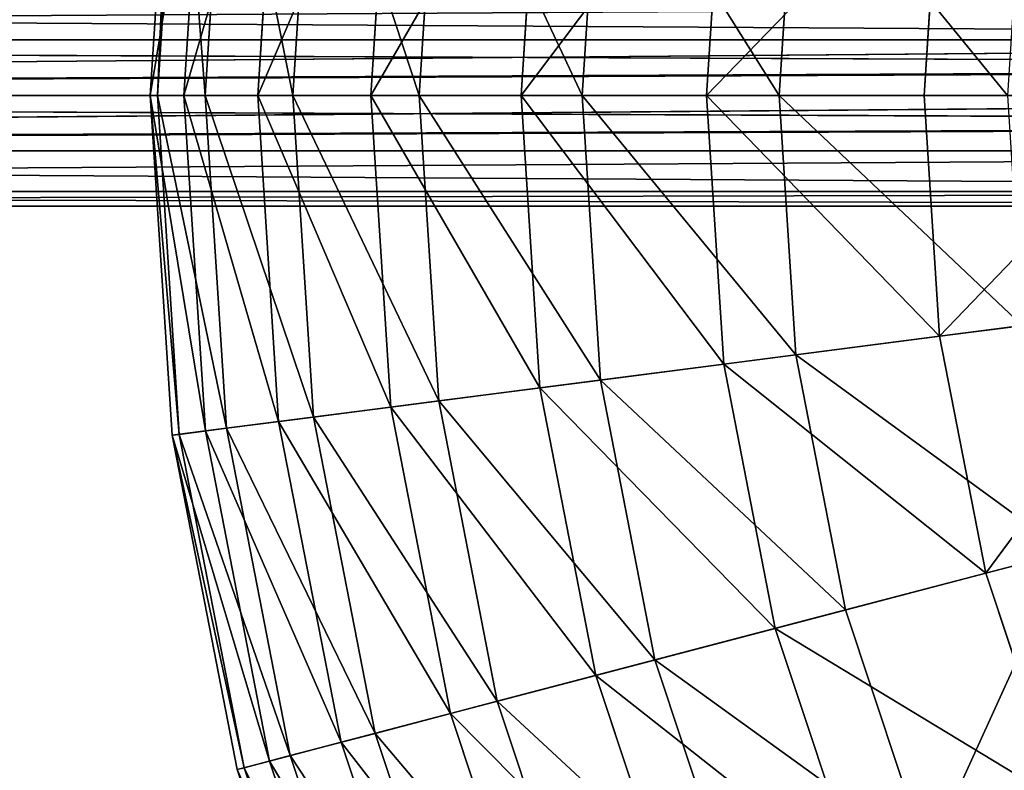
# Model space of a CAD drawing. Extents: x 1 to 133, y -12 to 0.
# Tile 160 of 256: x 44.24 to 46.46, y -7.48 to -5.79. Entities that reach past the tile are written whole.
import ezdxf

# ---------------------------------------------------------------- set-up
doc = ezdxf.new("R2010")
doc.units = 0
doc.header["$LTSCALE"] = 2.54
doc.layers.get('0').update_dxf_attribs({"color": 13, "linetype": 'CONTINUOUS'})

# ---------------------------------------------------------------- blocks, each defined once
blk = doc.blocks.new('SLING_IV_-_Z_O_ENIE16_06_B')
at = {"color": 0}
for p, q in [((44.5822, -5.1942, 6.8495), (44.533, -5.9608, 6.8495)), ((44.5822, -5.1942, 6.8495), (44.533, -5.9608, 6.8495)), ((44.5982, -5.1962, 6.1066), (44.5491, -5.9608, 6.1066)), ((44.5982, -5.1962, 6.1066), (44.5491, -5.9608, 6.1066)), ((44.6574, -5.2039, 7.5887), (44.6088, -5.9608, 7.5887)), ((44.6574, -5.2039, 7.5887), (44.6088, -5.9608, 7.5887)), ((44.7051, -5.21, 5.3713), (44.6569, -5.9608, 5.3713)), ((44.7051, -5.21, 5.3713), (44.6569, -5.9608, 5.3713)), ((44.8227, -5.2252, 8.3129), (44.7755, -5.9608, 8.3129)), ((44.8227, -5.2252, 8.3129), (44.7755, -5.9608, 8.3129)), ((44.9014, -5.2353, 4.6551), (44.8548, -5.9608, 4.6551)), ((44.9014, -5.2353, 4.6551), (44.8548, -5.9608, 4.6551)), ((45.0755, -5.2578, 9.0109), (45.0304, -5.9608, 9.0109)), ((45.0755, -5.2578, 9.0109), (45.0304, -5.9608, 9.0109)), ((45.184, -5.2718, 3.9687), (45.1397, -5.9608, 3.9687)), ((45.184, -5.2718, 3.9687), (45.1397, -5.9608, 3.9687)), ((45.4119, -5.3012, 9.672), (45.3696, -5.9608, 9.672)), ((45.4119, -5.3012, 9.672), (45.3696, -5.9608, 9.672)), ((45.5485, -5.3188, 3.3229), (45.5073, -5.9608, 3.3229)), ((45.5485, -5.3188, 3.3229), (45.5073, -5.9608, 3.3229)), ((45.8268, -5.3546, 10.2862), (45.7879, -5.9608, 10.2862)), ((45.8268, -5.3546, 10.2862), (45.7879, -5.9608, 10.2862)), ((45.9894, -5.3756, 2.7275), (45.9518, -5.9608, 2.7275)), ((45.9894, -5.3756, 2.7275), (45.9518, -5.9608, 2.7275)), ((46.3138, -5.4174, 10.8439), (46.2789, -5.9608, 10.8439)), ((46.3138, -5.4174, 10.8439), (46.2789, -5.9608, 10.8439)), ((35.1972, -5.9608, 130.1823), (50.0634, -5.8358, 14.6918)), ((35.1972, -5.9608, 130.1823), (50.0634, -5.8358, 14.6918)), ((50.0634, -5.8358, 14.6918), (35.2304, -5.8358, 130.1865)), ((50.0634, -5.8358, 14.6918), (35.2304, -5.8358, 130.1865)), ((50.4964, -5.8358, 14.7195), (35.6599, -5.8358, 130.2417)), ((50.5214, -5.8961, 14.7211), (35.6599, -5.8358, 130.2417)), ((50.5214, -5.8961, 14.7211), (35.6599, -5.8358, 130.2417)), ((50.4964, -5.8358, 14.7195), (35.6599, -5.8358, 130.2417)), ((50.0385, -5.8961, 14.6902), (35.1972, -5.9608, 130.1823)), ((50.0385, -5.8961, 14.6902), (35.1972, -5.9608, 130.1823)), ((50.5214, -5.8961, 14.7211), (35.6931, -5.9608, 130.246)), ((50.5214, -5.8961, 14.7211), (35.6931, -5.9608, 130.246)), ((50.0299, -5.9608, 14.6896), (35.1972, -5.9608, 130.1823)), ((50.0299, -5.9608, 14.6896), (35.1972, -5.9608, 130.1823)), ((50.0299, -5.9608, 14.6896), (35.2304, -6.0858, 130.1865)), ((50.0299, -5.9608, 14.6896), (35.2304, -6.0858, 130.1865)), ((50.5214, -6.0255, 14.7211), (35.6931, -5.9608, 130.246)), ((50.5316, -5.9608, 14.7234), (35.6931, -5.9608, 130.246)), ((50.5214, -6.0255, 14.7211), (35.6931, -5.9608, 130.246)), ((50.5316, -5.9608, 14.7234), (35.6931, -5.9608, 130.246)), ((44.533, -5.9608, 6.8495), (44.6088, -5.9608, 7.5887)), ((44.533, -5.9608, 6.8495), (44.6088, -5.9608, 7.5887)), ((44.533, -5.9608, 6.8495), (44.5822, -6.7275, 6.8495)), ((44.5491, -5.9608, 6.1066), (44.533, -5.9608, 6.8495)), ((44.533, -5.9608, 6.8495), (44.5822, -6.7275, 6.8495)), ((44.5491, -5.9608, 6.1066), (44.533, -5.9608, 6.8495)), ((44.5491, -5.9608, 6.1066), (44.5982, -6.7254, 6.1066)), ((44.5491, -5.9608, 6.1066), (44.5982, -6.7254, 6.1066)), ((44.6569, -5.9608, 5.3713), (44.5491, -5.9608, 6.1066)), ((44.6569, -5.9608, 5.3713), (44.5491, -5.9608, 6.1066)), ((44.6088, -5.9608, 7.5887), (44.7755, -5.9608, 8.3129)), ((44.6088, -5.9608, 7.5887), (44.6574, -6.7178, 7.5887)), ((44.6088, -5.9608, 7.5887), (44.7755, -5.9608, 8.3129)), ((44.6088, -5.9608, 7.5887), (44.6574, -6.7178, 7.5887)), ((44.8548, -5.9608, 4.6551), (44.6569, -5.9608, 5.3713)), ((44.6569, -5.9608, 5.3713), (44.7051, -6.7116, 5.3713)), ((44.6569, -5.9608, 5.3713), (44.7051, -6.7116, 5.3713)), ((44.8548, -5.9608, 4.6551), (44.6569, -5.9608, 5.3713)), ((44.7755, -5.9608, 8.3129), (44.8227, -6.6964, 8.3129)), ((44.7755, -5.9608, 8.3129), (45.0304, -5.9608, 9.0109)), ((44.7755, -5.9608, 8.3129), (44.8227, -6.6964, 8.3129)), ((44.7755, -5.9608, 8.3129), (45.0304, -5.9608, 9.0109)), ((45.1397, -5.9608, 3.9687), (44.8548, -5.9608, 4.6551)), ((44.8548, -5.9608, 4.6551), (44.9014, -6.6863, 4.6551)), ((45.1397, -5.9608, 3.9687), (44.8548, -5.9608, 4.6551)), ((44.8548, -5.9608, 4.6551), (44.9014, -6.6863, 4.6551)), ((45.0304, -5.9608, 9.0109), (45.3696, -5.9608, 9.672)), ((45.0304, -5.9608, 9.0109), (45.0755, -6.6639, 9.0109)), ((45.0304, -5.9608, 9.0109), (45.3696, -5.9608, 9.672)), ((45.0304, -5.9608, 9.0109), (45.0755, -6.6639, 9.0109)), ((45.1397, -5.9608, 3.9687), (45.184, -6.6499, 3.9687)), ((45.5073, -5.9608, 3.3229), (45.1397, -5.9608, 3.9687)), ((45.5073, -5.9608, 3.3229), (45.1397, -5.9608, 3.9687)), ((45.1397, -5.9608, 3.9687), (45.184, -6.6499, 3.9687)), ((45.3696, -5.9608, 9.672), (45.4119, -6.6205, 9.672)), ((45.3696, -5.9608, 9.672), (45.7879, -5.9608, 10.2862)), ((45.3696, -5.9608, 9.672), (45.4119, -6.6205, 9.672)), ((45.3696, -5.9608, 9.672), (45.7879, -5.9608, 10.2862)), ((45.5073, -5.9608, 3.3229), (45.5485, -6.6029, 3.3229)), ((45.9518, -5.9608, 2.7275), (45.5073, -5.9608, 3.3229)), ((45.5073, -5.9608, 3.3229), (45.5485, -6.6029, 3.3229)), ((45.9518, -5.9608, 2.7275), (45.5073, -5.9608, 3.3229)), ((45.7879, -5.9608, 10.2862), (45.8268, -6.567, 10.2862)), ((45.7879, -5.9608, 10.2862), (46.2789, -5.9608, 10.8439)), ((45.7879, -5.9608, 10.2862), (45.8268, -6.567, 10.2862)), ((45.7879, -5.9608, 10.2862), (46.2789, -5.9608, 10.8439)), ((45.9518, -5.9608, 2.7275), (45.9894, -6.546, 2.7275)), ((46.4666, -5.9608, 2.1915), (45.9518, -5.9608, 2.7275)), ((45.9518, -5.9608, 2.7275), (45.9894, -6.546, 2.7275)), ((46.4666, -5.9608, 2.1915), (45.9518, -5.9608, 2.7275)), ((46.2789, -5.9608, 10.8439), (46.3138, -6.5042, 10.8439)), ((46.2789, -5.9608, 10.8439), (46.8352, -5.9608, 11.3367)), ((46.2789, -5.9608, 10.8439), (46.3138, -6.5042, 10.8439)), ((46.2789, -5.9608, 10.8439), (46.8352, -5.9608, 11.3367)), ((50.0385, -6.0255, 14.6902), (35.2304, -6.0858, 130.1865)), ((50.0385, -6.0255, 14.6902), (35.2304, -6.0858, 130.1865)), ((35.6599, -6.0858, 130.2417), (50.5214, -6.0255, 14.7211)), ((35.6599, -6.0858, 130.2417), (50.5214, -6.0255, 14.7211)), ((35.2304, -6.0858, 130.1865), (50.0634, -6.0858, 14.6918)), ((35.2304, -6.0858, 130.1865), (50.0634, -6.0858, 14.6918)), ((35.6599, -6.0858, 130.2417), (50.4964, -6.0858, 14.7195)), ((35.6599, -6.0858, 130.2417), (50.4964, -6.0858, 14.7195)), ((35.3212, -6.1773, 130.1982), (50.1549, -6.1773, 14.6976)), ((35.3212, -6.1773, 130.1982), (50.1549, -6.1773, 14.6976)), ((35.5691, -6.1773, 130.23), (50.4049, -6.1773, 14.7136)), ((35.5691, -6.1773, 130.23), (50.4049, -6.1773, 14.7136)), ((35.4451, -6.2108, 130.2141), (50.2799, -6.2108, 14.7056)), ((35.4451, -6.2108, 130.2141), (50.2799, -6.2108, 14.7056)), ((46.3138, -6.5042, 10.8439), (46.8655, -6.4331, 11.3367)), ((46.3138, -6.5042, 10.8439), (46.8655, -6.4331, 11.3367)), ((46.4999, -6.4802, 2.1915), (45.9894, -6.546, 2.7275)), ((46.4999, -6.4802, 2.1915), (45.9894, -6.546, 2.7275)), ((45.8268, -6.567, 10.2862), (46.3138, -6.5042, 10.8439)), ((45.8268, -6.567, 10.2862), (46.3138, -6.5042, 10.8439)), ((46.3138, -6.5042, 10.8439), (46.4179, -7.0386, 10.8439)), ((46.3138, -6.5042, 10.8439), (46.4179, -7.0386, 10.8439)), ((45.9894, -6.546, 2.7275), (45.5485, -6.6029, 3.3229)), ((45.9894, -6.546, 2.7275), (45.5485, -6.6029, 3.3229)), ((45.9894, -6.546, 2.7275), (46.1015, -7.1216, 2.7275)), ((45.9894, -6.546, 2.7275), (46.1015, -7.1216, 2.7275)), ((45.4119, -6.6205, 9.672), (45.8268, -6.567, 10.2862)), ((45.4119, -6.6205, 9.672), (45.8268, -6.567, 10.2862)), ((45.8268, -6.567, 10.2862), (45.9429, -7.1632, 10.2862)), ((45.8268, -6.567, 10.2862), (45.9429, -7.1632, 10.2862)), ((45.5485, -6.6029, 3.3229), (45.184, -6.6499, 3.9687)), ((45.5485, -6.6029, 3.3229), (45.184, -6.6499, 3.9687)), ((45.5485, -6.6029, 3.3229), (45.6715, -7.2344, 3.3229)), ((45.5485, -6.6029, 3.3229), (45.6715, -7.2344, 3.3229)), ((45.0755, -6.6639, 9.0109), (45.4119, -6.6205, 9.672)), ((45.0755, -6.6639, 9.0109), (45.4119, -6.6205, 9.672)), ((45.4119, -6.6205, 9.672), (45.5383, -7.2693, 9.672)), ((45.4119, -6.6205, 9.672), (45.5383, -7.2693, 9.672)), ((45.184, -6.6499, 3.9687), (44.9014, -6.6863, 4.6551)), ((45.184, -6.6499, 3.9687), (44.9014, -6.6863, 4.6551)), ((45.184, -6.6499, 3.9687), (45.3159, -7.3276, 3.9687)), ((45.184, -6.6499, 3.9687), (45.3159, -7.3276, 3.9687)), ((44.8227, -6.6964, 8.3129), (45.0755, -6.6639, 9.0109)), ((44.8227, -6.6964, 8.3129), (45.0755, -6.6639, 9.0109)), ((45.0755, -6.6639, 9.0109), (45.2102, -7.3554, 9.0109)), ((45.0755, -6.6639, 9.0109), (45.2102, -7.3554, 9.0109)), ((44.6574, -6.7178, 7.5887), (44.8227, -6.6964, 8.3129)), ((44.6574, -6.7178, 7.5887), (44.8227, -6.6964, 8.3129)), ((44.9014, -6.6863, 4.6551), (44.7051, -6.7116, 5.3713)), ((44.9014, -6.6863, 4.6551), (44.7051, -6.7116, 5.3713)), ((44.8227, -6.6964, 8.3129), (44.9636, -7.42, 8.3129)), ((44.8227, -6.6964, 8.3129), (44.9636, -7.42, 8.3129)), ((44.9014, -6.6863, 4.6551), (45.0404, -7.3999, 4.6551)), ((44.9014, -6.6863, 4.6551), (45.0404, -7.3999, 4.6551)), ((44.5822, -6.7275, 6.8495), (44.6574, -6.7178, 7.5887)), ((44.5822, -6.7275, 6.8495), (44.6574, -6.7178, 7.5887)), ((44.5982, -6.7254, 6.1066), (44.5822, -6.7275, 6.8495)), ((44.5982, -6.7254, 6.1066), (44.5822, -6.7275, 6.8495)), ((44.5822, -6.7275, 6.8495), (44.7291, -7.4815, 6.8495)), ((44.5822, -6.7275, 6.8495), (44.7291, -7.4815, 6.8495)), ((44.7051, -6.7116, 5.3713), (44.5982, -6.7254, 6.1066)), ((44.7051, -6.7116, 5.3713), (44.5982, -6.7254, 6.1066)), ((44.5982, -6.7254, 6.1066), (44.7447, -7.4774, 6.1066)), ((44.5982, -6.7254, 6.1066), (44.7447, -7.4774, 6.1066)), ((44.6574, -6.7178, 7.5887), (44.8024, -7.4623, 7.5887)), ((44.6574, -6.7178, 7.5887), (44.8024, -7.4623, 7.5887)), ((44.7051, -6.7116, 5.3713), (44.8489, -7.4501, 5.3713)), ((44.7051, -6.7116, 5.3713), (44.8489, -7.4501, 5.3713)), ((46.4179, -7.0386, 10.8439), (46.9559, -6.8976, 11.3367)), ((46.4179, -7.0386, 10.8439), (46.9559, -6.8976, 11.3367)), ((46.5994, -6.991, 2.1915), (46.1015, -7.1216, 2.7275)), ((46.5994, -6.991, 2.1915), (46.1015, -7.1216, 2.7275)), ((45.9429, -7.1632, 10.2862), (46.4179, -7.0386, 10.8439)), ((45.9429, -7.1632, 10.2862), (46.4179, -7.0386, 10.8439)), ((46.4179, -7.0386, 10.8439), (46.5895, -7.5554, 10.8439)), ((46.4179, -7.0386, 10.8439), (46.5895, -7.5554, 10.8439)), ((46.1015, -7.1216, 2.7275), (45.6715, -7.2344, 3.3229)), ((46.1015, -7.1216, 2.7275), (45.6715, -7.2344, 3.3229)), ((46.1015, -7.1216, 2.7275), (46.2863, -7.6781, 2.7275)), ((46.1015, -7.1216, 2.7275), (46.2863, -7.6781, 2.7275)), ((45.5383, -7.2693, 9.672), (45.9429, -7.1632, 10.2862)), ((45.5383, -7.2693, 9.672), (45.9429, -7.1632, 10.2862)), ((45.9429, -7.1632, 10.2862), (46.1343, -7.7397, 10.2862)), ((45.9429, -7.1632, 10.2862), (46.1343, -7.7397, 10.2862)), ((45.6715, -7.2344, 3.3229), (45.3159, -7.3276, 3.9687)), ((45.6715, -7.2344, 3.3229), (45.3159, -7.3276, 3.9687)), ((45.6715, -7.2344, 3.3229), (45.8742, -7.845, 3.3229)), ((45.6715, -7.2344, 3.3229), (45.8742, -7.845, 3.3229)), ((45.2102, -7.3554, 9.0109), (45.5383, -7.2693, 9.672)), ((45.2102, -7.3554, 9.0109), (45.5383, -7.2693, 9.672)), ((45.5383, -7.2693, 9.672), (45.7466, -7.8967, 9.672)), ((45.5383, -7.2693, 9.672), (45.7466, -7.8967, 9.672)), ((45.3159, -7.3276, 3.9687), (45.0404, -7.3999, 4.6551)), ((45.3159, -7.3276, 3.9687), (45.0404, -7.3999, 4.6551)), ((45.3159, -7.3276, 3.9687), (45.5335, -7.9829, 3.9687)), ((45.3159, -7.3276, 3.9687), (45.5335, -7.9829, 3.9687)), ((44.9636, -7.42, 8.3129), (45.2102, -7.3554, 9.0109)), ((44.9636, -7.42, 8.3129), (45.2102, -7.3554, 9.0109)), ((45.2102, -7.3554, 9.0109), (45.4322, -8.0239, 9.0109)), ((45.2102, -7.3554, 9.0109), (45.4322, -8.0239, 9.0109)), ((45.0404, -7.3999, 4.6551), (44.8489, -7.4501, 5.3713)), ((45.0404, -7.3999, 4.6551), (44.8489, -7.4501, 5.3713)), ((45.0404, -7.3999, 4.6551), (45.2694, -8.0898, 4.6551)), ((45.0404, -7.3999, 4.6551), (45.2694, -8.0898, 4.6551)), ((44.8024, -7.4623, 7.5887), (44.9636, -7.42, 8.3129)), ((44.8024, -7.4623, 7.5887), (44.9636, -7.42, 8.3129)), ((44.9636, -7.42, 8.3129), (45.1959, -8.1196, 8.3129)), ((44.9636, -7.42, 8.3129), (45.1959, -8.1196, 8.3129)), ((44.7291, -7.4815, 6.8495), (44.8024, -7.4623, 7.5887)), ((44.7291, -7.4815, 6.8495), (44.8024, -7.4623, 7.5887)), ((44.8489, -7.4501, 5.3713), (44.7447, -7.4774, 6.1066)), ((44.8489, -7.4501, 5.3713), (44.7447, -7.4774, 6.1066)), ((44.8024, -7.4623, 7.5887), (45.0414, -8.1821, 7.5887)), ((44.8024, -7.4623, 7.5887), (45.0414, -8.1821, 7.5887)), ((44.8489, -7.4501, 5.3713), (45.086, -8.1641, 5.3713)), ((44.8489, -7.4501, 5.3713), (45.086, -8.1641, 5.3713)), ((44.7447, -7.4774, 6.1066), (44.7291, -7.4815, 6.8495)), ((44.7447, -7.4774, 6.1066), (44.7291, -7.4815, 6.8495)), ((44.7291, -7.4815, 6.8495), (44.9711, -8.2106, 6.8495)), ((44.7291, -7.4815, 6.8495), (44.9711, -8.2106, 6.8495)), ((44.7447, -7.4774, 6.1066), (44.9861, -8.2045, 6.1066)), ((44.7447, -7.4774, 6.1066), (44.9861, -8.2045, 6.1066))]:
    blk.add_line(p, q, dxfattribs=at)
at = {"color": 7}
mesh = blk.add_polyface(dxfattribs=at)
corners = [(44.6574, -5.2039, 7.5887), (44.533, -5.9608, 6.8495), (44.6088, -5.9608, 7.5887), (44.5822, -5.1942, 6.8495)]
mesh.append_faces([[corners[k] for k in face] for face in [(0, 1, 2), (1, 0, 3)]], dxfattribs={"vtx0": -1, "color": 7})
mesh = blk.add_polyface(dxfattribs=at)
corners = [(44.5822, -5.1942, 6.8495), (44.5491, -5.9608, 6.1066), (44.533, -5.9608, 6.8495), (44.5982, -5.1962, 6.1066)]
mesh.append_faces([[corners[k] for k in face] for face in [(0, 1, 2), (1, 0, 3)]], dxfattribs={"vtx0": -1, "color": 7})
mesh = blk.add_polyface(dxfattribs=at)
corners = [(44.5982, -5.1962, 6.1066), (44.6569, -5.9608, 5.3713), (44.5491, -5.9608, 6.1066), (44.7051, -5.21, 5.3713)]
mesh.append_faces([[corners[k] for k in face] for face in [(0, 1, 2), (1, 0, 3)]], dxfattribs={"vtx0": -1, "color": 7})
mesh = blk.add_polyface(dxfattribs=at)
corners = [(44.8227, -5.2252, 8.3129), (44.6088, -5.9608, 7.5887), (44.7755, -5.9608, 8.3129), (44.6574, -5.2039, 7.5887)]
mesh.append_faces([[corners[k] for k in face] for face in [(0, 1, 2), (1, 0, 3)]], dxfattribs={"vtx0": -1, "color": 7})
mesh = blk.add_polyface(dxfattribs=at)
corners = [(44.7051, -5.21, 5.3713), (44.8548, -5.9608, 4.6551), (44.6569, -5.9608, 5.3713), (44.9014, -5.2353, 4.6551)]
mesh.append_faces([[corners[k] for k in face] for face in [(0, 1, 2), (1, 0, 3)]], dxfattribs={"vtx0": -1, "color": 7})
mesh = blk.add_polyface(dxfattribs=at)
corners = [(45.0755, -5.2578, 9.0109), (44.7755, -5.9608, 8.3129), (45.0304, -5.9608, 9.0109), (44.8227, -5.2252, 8.3129)]
mesh.append_faces([[corners[k] for k in face] for face in [(0, 1, 2), (1, 0, 3)]], dxfattribs={"vtx0": -1, "color": 7})
mesh = blk.add_polyface(dxfattribs=at)
corners = [(44.9014, -5.2353, 4.6551), (45.1397, -5.9608, 3.9687), (44.8548, -5.9608, 4.6551), (45.184, -5.2718, 3.9687)]
mesh.append_faces([[corners[k] for k in face] for face in [(0, 1, 2), (1, 0, 3)]], dxfattribs={"vtx0": -1, "color": 7})
mesh = blk.add_polyface(dxfattribs=at)
corners = [(45.4119, -5.3012, 9.672), (45.0304, -5.9608, 9.0109), (45.3696, -5.9608, 9.672), (45.0755, -5.2578, 9.0109)]
mesh.append_faces([[corners[k] for k in face] for face in [(0, 1, 2), (1, 0, 3)]], dxfattribs={"vtx0": -1, "color": 7})
mesh = blk.add_polyface(dxfattribs=at)
corners = [(45.184, -5.2718, 3.9687), (45.5073, -5.9608, 3.3229), (45.1397, -5.9608, 3.9687), (45.5485, -5.3188, 3.3229)]
mesh.append_faces([[corners[k] for k in face] for face in [(0, 1, 2), (1, 0, 3)]], dxfattribs={"vtx0": -1, "color": 7})
mesh = blk.add_polyface(dxfattribs=at)
corners = [(45.8268, -5.3546, 10.2862), (45.3696, -5.9608, 9.672), (45.7879, -5.9608, 10.2862), (45.4119, -5.3012, 9.672)]
mesh.append_faces([[corners[k] for k in face] for face in [(0, 1, 2), (1, 0, 3)]], dxfattribs={"vtx0": -1, "color": 7})
mesh = blk.add_polyface(dxfattribs=at)
corners = [(45.5485, -5.3188, 3.3229), (45.9518, -5.9608, 2.7275), (45.5073, -5.9608, 3.3229), (45.9894, -5.3756, 2.7275)]
mesh.append_faces([[corners[k] for k in face] for face in [(0, 1, 2), (1, 0, 3)]], dxfattribs={"vtx0": -1, "color": 7})
mesh = blk.add_polyface(dxfattribs=at)
corners = [(46.3138, -5.4174, 10.8439), (45.7879, -5.9608, 10.2862), (46.2789, -5.9608, 10.8439), (45.8268, -5.3546, 10.2862)]
mesh.append_faces([[corners[k] for k in face] for face in [(0, 1, 2), (1, 0, 3)]], dxfattribs={"vtx0": -1, "color": 7})
mesh = blk.add_polyface(dxfattribs=at)
corners = [(45.9894, -5.3756, 2.7275), (46.4666, -5.9608, 2.1915), (45.9518, -5.9608, 2.7275), (46.4999, -5.4414, 2.1915)]
mesh.append_faces([[corners[k] for k in face] for face in [(0, 1, 2), (1, 0, 3)]], dxfattribs={"vtx0": -1, "color": 7})
mesh = blk.add_polyface(dxfattribs=at)
corners = [(46.8352, -5.9608, 11.3367), (46.3138, -5.4174, 10.8439), (46.2789, -5.9608, 10.8439), (46.8655, -5.4886, 11.3367)]
mesh.append_faces([[corners[k] for k in face] for face in [(0, 1, 2), (1, 0, 3)]], dxfattribs={"vtx0": -1, "color": 7})
at = {"color": 0}
mesh = blk.add_polyface(dxfattribs=at)
corners = [(35.2304, -5.8358, 130.1865), (50.1549, -5.7443, 14.6976), (50.0634, -5.8358, 14.6918), (35.3212, -5.7443, 130.1982)]
mesh.append_faces([[corners[k] for k in face] for face in [(0, 1, 2), (1, 0, 3)]], dxfattribs={"vtx0": -1, "color": 0})
mesh = blk.add_polyface(dxfattribs=at)
corners = [(35.5691, -5.7443, 130.23), (50.4964, -5.8358, 14.7195), (50.4049, -5.7443, 14.7136), (35.6599, -5.8358, 130.2417)]
mesh.append_faces([[corners[k] for k in face] for face in [(0, 1, 2), (1, 0, 3)]], dxfattribs={"vtx0": -1, "color": 0})
mesh = blk.add_polyface(dxfattribs=at)
corners = [(50.0634, -5.8358, 14.6918), (50.0385, -5.8961, 14.6902), (35.1972, -5.9608, 130.1823)]
mesh.append_faces([[corners[k] for k in face] for face in [(0, 1, 2)]], dxfattribs={"color": 0})
mesh = blk.add_polyface(dxfattribs=at)
corners = [(50.0634, -5.8358, 14.6918), (35.1972, -5.9608, 130.1823), (35.2304, -5.8358, 130.1865)]
mesh.append_faces([[corners[k] for k in face] for face in [(0, 1, 2)]], dxfattribs={"color": 0})
mesh = blk.add_polyface(dxfattribs=at)
corners = [(35.6599, -5.8358, 130.2417), (35.6931, -5.9608, 130.246), (50.5214, -5.8961, 14.7211)]
mesh.append_faces([[corners[k] for k in face] for face in [(0, 1, 2)]], dxfattribs={"color": 0})
mesh = blk.add_polyface(dxfattribs=at)
corners = [(35.6599, -5.8358, 130.2417), (50.5214, -5.8961, 14.7211), (50.4964, -5.8358, 14.7195)]
mesh.append_faces([[corners[k] for k in face] for face in [(0, 1, 2)]], dxfattribs={"color": 0})
mesh = blk.add_polyface(dxfattribs=at)
corners = [(50.0385, -5.8961, 14.6902), (50.0299, -5.9608, 14.6896), (35.1972, -5.9608, 130.1823)]
mesh.append_faces([[corners[k] for k in face] for face in [(0, 1, 2)]], dxfattribs={"color": 0})
mesh = blk.add_polyface(dxfattribs=at)
corners = [(50.5214, -5.8961, 14.7211), (35.6931, -5.9608, 130.246), (50.5316, -5.9608, 14.7234)]
mesh.append_faces([[corners[k] for k in face] for face in [(0, 1, 2)]], dxfattribs={"color": 0})
mesh = blk.add_polyface(dxfattribs=at)
corners = [(50.0299, -5.9608, 14.6896), (35.2304, -6.0858, 130.1865), (35.1972, -5.9608, 130.1823)]
mesh.append_faces([[corners[k] for k in face] for face in [(0, 1, 2)]], dxfattribs={"color": 0})
mesh = blk.add_polyface(dxfattribs=at)
corners = [(50.0299, -5.9608, 14.6896), (50.0385, -6.0255, 14.6902), (35.2304, -6.0858, 130.1865)]
mesh.append_faces([[corners[k] for k in face] for face in [(0, 1, 2)]], dxfattribs={"color": 0})
mesh = blk.add_polyface(dxfattribs=at)
corners = [(35.6931, -5.9608, 130.246), (35.6599, -6.0858, 130.2417), (50.5214, -6.0255, 14.7211)]
mesh.append_faces([[corners[k] for k in face] for face in [(0, 1, 2)]], dxfattribs={"color": 0})
mesh = blk.add_polyface(dxfattribs=at)
corners = [(35.6931, -5.9608, 130.246), (50.5214, -6.0255, 14.7211), (50.5316, -5.9608, 14.7234)]
mesh.append_faces([[corners[k] for k in face] for face in [(0, 1, 2)]], dxfattribs={"color": 0})
at = {"color": 7}
mesh = blk.add_polyface(dxfattribs=at)
corners = [(44.6574, -6.7178, 7.5887), (44.533, -5.9608, 6.8495), (44.5822, -6.7275, 6.8495), (44.6088, -5.9608, 7.5887)]
mesh.append_faces([[corners[k] for k in face] for face in [(0, 1, 2), (1, 0, 3)]], dxfattribs={"vtx0": -1, "color": 7})
mesh = blk.add_polyface(dxfattribs=at)
corners = [(44.533, -5.9608, 6.8495), (44.5982, -6.7254, 6.1066), (44.5822, -6.7275, 6.8495), (44.5491, -5.9608, 6.1066)]
mesh.append_faces([[corners[k] for k in face] for face in [(0, 1, 2), (1, 0, 3)]], dxfattribs={"vtx0": -1, "color": 7})
mesh = blk.add_polyface(dxfattribs=at)
corners = [(44.5491, -5.9608, 6.1066), (44.7051, -6.7116, 5.3713), (44.5982, -6.7254, 6.1066), (44.6569, -5.9608, 5.3713)]
mesh.append_faces([[corners[k] for k in face] for face in [(0, 1, 2), (1, 0, 3)]], dxfattribs={"vtx0": -1, "color": 7})
mesh = blk.add_polyface(dxfattribs=at)
corners = [(44.8227, -6.6964, 8.3129), (44.6088, -5.9608, 7.5887), (44.6574, -6.7178, 7.5887), (44.7755, -5.9608, 8.3129)]
mesh.append_faces([[corners[k] for k in face] for face in [(0, 1, 2), (1, 0, 3)]], dxfattribs={"vtx0": -1, "color": 7})
mesh = blk.add_polyface(dxfattribs=at)
corners = [(44.6569, -5.9608, 5.3713), (44.9014, -6.6863, 4.6551), (44.7051, -6.7116, 5.3713), (44.8548, -5.9608, 4.6551)]
mesh.append_faces([[corners[k] for k in face] for face in [(0, 1, 2), (1, 0, 3)]], dxfattribs={"vtx0": -1, "color": 7})
mesh = blk.add_polyface(dxfattribs=at)
corners = [(45.0755, -6.6639, 9.0109), (44.7755, -5.9608, 8.3129), (44.8227, -6.6964, 8.3129), (45.0304, -5.9608, 9.0109)]
mesh.append_faces([[corners[k] for k in face] for face in [(0, 1, 2), (1, 0, 3)]], dxfattribs={"vtx0": -1, "color": 7})
mesh = blk.add_polyface(dxfattribs=at)
corners = [(44.8548, -5.9608, 4.6551), (45.184, -6.6499, 3.9687), (44.9014, -6.6863, 4.6551), (45.1397, -5.9608, 3.9687)]
mesh.append_faces([[corners[k] for k in face] for face in [(0, 1, 2), (1, 0, 3)]], dxfattribs={"vtx0": -1, "color": 7})
mesh = blk.add_polyface(dxfattribs=at)
corners = [(45.4119, -6.6205, 9.672), (45.0304, -5.9608, 9.0109), (45.0755, -6.6639, 9.0109), (45.3696, -5.9608, 9.672)]
mesh.append_faces([[corners[k] for k in face] for face in [(0, 1, 2), (1, 0, 3)]], dxfattribs={"vtx0": -1, "color": 7})
mesh = blk.add_polyface(dxfattribs=at)
corners = [(45.1397, -5.9608, 3.9687), (45.5485, -6.6029, 3.3229), (45.184, -6.6499, 3.9687), (45.5073, -5.9608, 3.3229)]
mesh.append_faces([[corners[k] for k in face] for face in [(0, 1, 2), (1, 0, 3)]], dxfattribs={"vtx0": -1, "color": 7})
mesh = blk.add_polyface(dxfattribs=at)
corners = [(45.8268, -6.567, 10.2862), (45.3696, -5.9608, 9.672), (45.4119, -6.6205, 9.672), (45.7879, -5.9608, 10.2862)]
mesh.append_faces([[corners[k] for k in face] for face in [(0, 1, 2), (1, 0, 3)]], dxfattribs={"vtx0": -1, "color": 7})
mesh = blk.add_polyface(dxfattribs=at)
corners = [(45.5073, -5.9608, 3.3229), (45.9894, -6.546, 2.7275), (45.5485, -6.6029, 3.3229), (45.9518, -5.9608, 2.7275)]
mesh.append_faces([[corners[k] for k in face] for face in [(0, 1, 2), (1, 0, 3)]], dxfattribs={"vtx0": -1, "color": 7})
mesh = blk.add_polyface(dxfattribs=at)
corners = [(46.3138, -6.5042, 10.8439), (45.7879, -5.9608, 10.2862), (45.8268, -6.567, 10.2862), (46.2789, -5.9608, 10.8439)]
mesh.append_faces([[corners[k] for k in face] for face in [(0, 1, 2), (1, 0, 3)]], dxfattribs={"vtx0": -1, "color": 7})
mesh = blk.add_polyface(dxfattribs=at)
corners = [(45.9518, -5.9608, 2.7275), (46.4999, -6.4802, 2.1915), (45.9894, -6.546, 2.7275), (46.4666, -5.9608, 2.1915)]
mesh.append_faces([[corners[k] for k in face] for face in [(0, 1, 2), (1, 0, 3)]], dxfattribs={"vtx0": -1, "color": 7})
mesh = blk.add_polyface(dxfattribs=at)
corners = [(46.3138, -6.5042, 10.8439), (46.8352, -5.9608, 11.3367), (46.2789, -5.9608, 10.8439), (46.8655, -6.4331, 11.3367)]
mesh.append_faces([[corners[k] for k in face] for face in [(0, 1, 2), (1, 0, 3)]], dxfattribs={"vtx0": -1, "color": 7})
at = {"color": 0}
mesh = blk.add_polyface(dxfattribs=at)
corners = [(50.0385, -6.0255, 14.6902), (50.0634, -6.0858, 14.6918), (35.2304, -6.0858, 130.1865)]
mesh.append_faces([[corners[k] for k in face] for face in [(0, 1, 2)]], dxfattribs={"color": 0})
mesh = blk.add_polyface(dxfattribs=at)
corners = [(50.5214, -6.0255, 14.7211), (35.6599, -6.0858, 130.2417), (50.4964, -6.0858, 14.7195)]
mesh.append_faces([[corners[k] for k in face] for face in [(0, 1, 2)]], dxfattribs={"color": 0})
mesh = blk.add_polyface(dxfattribs=at)
corners = [(50.1549, -6.1773, 14.6976), (35.2304, -6.0858, 130.1865), (50.0634, -6.0858, 14.6918), (35.3212, -6.1773, 130.1982)]
mesh.append_faces([[corners[k] for k in face] for face in [(0, 1, 2), (1, 0, 3)]], dxfattribs={"vtx0": -1, "color": 0})
mesh = blk.add_polyface(dxfattribs=at)
corners = [(50.4964, -6.0858, 14.7195), (35.5691, -6.1773, 130.23), (50.4049, -6.1773, 14.7136), (35.6599, -6.0858, 130.2417)]
mesh.append_faces([[corners[k] for k in face] for face in [(0, 1, 2), (1, 0, 3)]], dxfattribs={"vtx0": -1, "color": 0})
mesh = blk.add_polyface(dxfattribs=at)
corners = [(50.2799, -6.2108, 14.7056), (35.3212, -6.1773, 130.1982), (50.1549, -6.1773, 14.6976), (35.4451, -6.2108, 130.2141)]
mesh.append_faces([[corners[k] for k in face] for face in [(0, 1, 2), (1, 0, 3)]], dxfattribs={"vtx0": -1, "color": 0})
mesh = blk.add_polyface(dxfattribs=at)
corners = [(50.4049, -6.1773, 14.7136), (35.4451, -6.2108, 130.2141), (50.2799, -6.2108, 14.7056), (35.5691, -6.1773, 130.23)]
mesh.append_faces([[corners[k] for k in face] for face in [(0, 1, 2), (1, 0, 3)]], dxfattribs={"vtx0": -1, "color": 0})
at = {"color": 7}
mesh = blk.add_polyface(dxfattribs=at)
corners = [(46.4179, -7.0386, 10.8439), (46.8655, -6.4331, 11.3367), (46.3138, -6.5042, 10.8439), (46.9559, -6.8976, 11.3367)]
mesh.append_faces([[corners[k] for k in face] for face in [(0, 1, 2), (1, 0, 3)]], dxfattribs={"vtx0": -1, "color": 7})
mesh = blk.add_polyface(dxfattribs=at)
corners = [(45.9894, -6.546, 2.7275), (46.5994, -6.991, 2.1915), (46.1015, -7.1216, 2.7275), (46.4999, -6.4802, 2.1915)]
mesh.append_faces([[corners[k] for k in face] for face in [(0, 1, 2), (1, 0, 3)]], dxfattribs={"vtx0": -1, "color": 7})
mesh = blk.add_polyface(dxfattribs=at)
corners = [(46.4179, -7.0386, 10.8439), (45.8268, -6.567, 10.2862), (45.9429, -7.1632, 10.2862), (46.3138, -6.5042, 10.8439)]
mesh.append_faces([[corners[k] for k in face] for face in [(0, 1, 2), (1, 0, 3)]], dxfattribs={"vtx0": -1, "color": 7})
mesh = blk.add_polyface(dxfattribs=at)
corners = [(45.5485, -6.6029, 3.3229), (46.1015, -7.1216, 2.7275), (45.6715, -7.2344, 3.3229), (45.9894, -6.546, 2.7275)]
mesh.append_faces([[corners[k] for k in face] for face in [(0, 1, 2), (1, 0, 3)]], dxfattribs={"vtx0": -1, "color": 7})
mesh = blk.add_polyface(dxfattribs=at)
corners = [(45.9429, -7.1632, 10.2862), (45.4119, -6.6205, 9.672), (45.5383, -7.2693, 9.672), (45.8268, -6.567, 10.2862)]
mesh.append_faces([[corners[k] for k in face] for face in [(0, 1, 2), (1, 0, 3)]], dxfattribs={"vtx0": -1, "color": 7})
mesh = blk.add_polyface(dxfattribs=at)
corners = [(45.184, -6.6499, 3.9687), (45.6715, -7.2344, 3.3229), (45.3159, -7.3276, 3.9687), (45.5485, -6.6029, 3.3229)]
mesh.append_faces([[corners[k] for k in face] for face in [(0, 1, 2), (1, 0, 3)]], dxfattribs={"vtx0": -1, "color": 7})
mesh = blk.add_polyface(dxfattribs=at)
corners = [(45.5383, -7.2693, 9.672), (45.0755, -6.6639, 9.0109), (45.2102, -7.3554, 9.0109), (45.4119, -6.6205, 9.672)]
mesh.append_faces([[corners[k] for k in face] for face in [(0, 1, 2), (1, 0, 3)]], dxfattribs={"vtx0": -1, "color": 7})
mesh = blk.add_polyface(dxfattribs=at)
corners = [(44.9014, -6.6863, 4.6551), (45.3159, -7.3276, 3.9687), (45.0404, -7.3999, 4.6551), (45.184, -6.6499, 3.9687)]
mesh.append_faces([[corners[k] for k in face] for face in [(0, 1, 2), (1, 0, 3)]], dxfattribs={"vtx0": -1, "color": 7})
mesh = blk.add_polyface(dxfattribs=at)
corners = [(45.2102, -7.3554, 9.0109), (44.8227, -6.6964, 8.3129), (44.9636, -7.42, 8.3129), (45.0755, -6.6639, 9.0109)]
mesh.append_faces([[corners[k] for k in face] for face in [(0, 1, 2), (1, 0, 3)]], dxfattribs={"vtx0": -1, "color": 7})
mesh = blk.add_polyface(dxfattribs=at)
corners = [(44.9636, -7.42, 8.3129), (44.6574, -6.7178, 7.5887), (44.8024, -7.4623, 7.5887), (44.8227, -6.6964, 8.3129)]
mesh.append_faces([[corners[k] for k in face] for face in [(0, 1, 2), (1, 0, 3)]], dxfattribs={"vtx0": -1, "color": 7})
mesh = blk.add_polyface(dxfattribs=at)
corners = [(44.7051, -6.7116, 5.3713), (45.0404, -7.3999, 4.6551), (44.8489, -7.4501, 5.3713), (44.9014, -6.6863, 4.6551)]
mesh.append_faces([[corners[k] for k in face] for face in [(0, 1, 2), (1, 0, 3)]], dxfattribs={"vtx0": -1, "color": 7})
mesh = blk.add_polyface(dxfattribs=at)
corners = [(44.8024, -7.4623, 7.5887), (44.5822, -6.7275, 6.8495), (44.7291, -7.4815, 6.8495), (44.6574, -6.7178, 7.5887)]
mesh.append_faces([[corners[k] for k in face] for face in [(0, 1, 2), (1, 0, 3)]], dxfattribs={"vtx0": -1, "color": 7})
mesh = blk.add_polyface(dxfattribs=at)
corners = [(44.5822, -6.7275, 6.8495), (44.7447, -7.4774, 6.1066), (44.7291, -7.4815, 6.8495), (44.5982, -6.7254, 6.1066)]
mesh.append_faces([[corners[k] for k in face] for face in [(0, 1, 2), (1, 0, 3)]], dxfattribs={"vtx0": -1, "color": 7})
mesh = blk.add_polyface(dxfattribs=at)
corners = [(44.5982, -6.7254, 6.1066), (44.8489, -7.4501, 5.3713), (44.7447, -7.4774, 6.1066), (44.7051, -6.7116, 5.3713)]
mesh.append_faces([[corners[k] for k in face] for face in [(0, 1, 2), (1, 0, 3)]], dxfattribs={"vtx0": -1, "color": 7})
mesh = blk.add_polyface(dxfattribs=at)
corners = [(46.5895, -7.5554, 10.8439), (46.9559, -6.8976, 11.3367), (46.4179, -7.0386, 10.8439), (47.1051, -7.3467, 11.3367)]
mesh.append_faces([[corners[k] for k in face] for face in [(0, 1, 2), (1, 0, 3)]], dxfattribs={"vtx0": -1, "color": 7})
mesh = blk.add_polyface(dxfattribs=at)
corners = [(46.5994, -6.991, 2.1915), (46.2863, -7.6781, 2.7275), (46.1015, -7.1216, 2.7275), (46.7634, -7.485, 2.1915)]
mesh.append_faces([[corners[k] for k in face] for face in [(0, 1, 2), (1, 0, 3)]], dxfattribs={"vtx0": -1, "color": 7})
mesh = blk.add_polyface(dxfattribs=at)
corners = [(46.5895, -7.5554, 10.8439), (45.9429, -7.1632, 10.2862), (46.1343, -7.7397, 10.2862), (46.4179, -7.0386, 10.8439)]
mesh.append_faces([[corners[k] for k in face] for face in [(0, 1, 2), (1, 0, 3)]], dxfattribs={"vtx0": -1, "color": 7})
mesh = blk.add_polyface(dxfattribs=at)
corners = [(45.6715, -7.2344, 3.3229), (46.2863, -7.6781, 2.7275), (45.8742, -7.845, 3.3229), (46.1015, -7.1216, 2.7275)]
mesh.append_faces([[corners[k] for k in face] for face in [(0, 1, 2), (1, 0, 3)]], dxfattribs={"vtx0": -1, "color": 7})
mesh = blk.add_polyface(dxfattribs=at)
corners = [(46.1343, -7.7397, 10.2862), (45.5383, -7.2693, 9.672), (45.7466, -7.8967, 9.672), (45.9429, -7.1632, 10.2862)]
mesh.append_faces([[corners[k] for k in face] for face in [(0, 1, 2), (1, 0, 3)]], dxfattribs={"vtx0": -1, "color": 7})
mesh = blk.add_polyface(dxfattribs=at)
corners = [(45.3159, -7.3276, 3.9687), (45.8742, -7.845, 3.3229), (45.5335, -7.9829, 3.9687), (45.6715, -7.2344, 3.3229)]
mesh.append_faces([[corners[k] for k in face] for face in [(0, 1, 2), (1, 0, 3)]], dxfattribs={"vtx0": -1, "color": 7})
mesh = blk.add_polyface(dxfattribs=at)
corners = [(45.7466, -7.8967, 9.672), (45.2102, -7.3554, 9.0109), (45.4322, -8.0239, 9.0109), (45.5383, -7.2693, 9.672)]
mesh.append_faces([[corners[k] for k in face] for face in [(0, 1, 2), (1, 0, 3)]], dxfattribs={"vtx0": -1, "color": 7})
mesh = blk.add_polyface(dxfattribs=at)
corners = [(45.0404, -7.3999, 4.6551), (45.5335, -7.9829, 3.9687), (45.2694, -8.0898, 4.6551), (45.3159, -7.3276, 3.9687)]
mesh.append_faces([[corners[k] for k in face] for face in [(0, 1, 2), (1, 0, 3)]], dxfattribs={"vtx0": -1, "color": 7})
mesh = blk.add_polyface(dxfattribs=at)
corners = [(45.4322, -8.0239, 9.0109), (44.9636, -7.42, 8.3129), (45.1959, -8.1196, 8.3129), (45.2102, -7.3554, 9.0109)]
mesh.append_faces([[corners[k] for k in face] for face in [(0, 1, 2), (1, 0, 3)]], dxfattribs={"vtx0": -1, "color": 7})
mesh = blk.add_polyface(dxfattribs=at)
corners = [(44.8489, -7.4501, 5.3713), (45.2694, -8.0898, 4.6551), (45.086, -8.1641, 5.3713), (45.0404, -7.3999, 4.6551)]
mesh.append_faces([[corners[k] for k in face] for face in [(0, 1, 2), (1, 0, 3)]], dxfattribs={"vtx0": -1, "color": 7})
mesh = blk.add_polyface(dxfattribs=at)
corners = [(45.1959, -8.1196, 8.3129), (44.8024, -7.4623, 7.5887), (45.0414, -8.1821, 7.5887), (44.9636, -7.42, 8.3129)]
mesh.append_faces([[corners[k] for k in face] for face in [(0, 1, 2), (1, 0, 3)]], dxfattribs={"vtx0": -1, "color": 7})
mesh = blk.add_polyface(dxfattribs=at)
corners = [(45.0414, -8.1821, 7.5887), (44.7291, -7.4815, 6.8495), (44.9711, -8.2106, 6.8495), (44.8024, -7.4623, 7.5887)]
mesh.append_faces([[corners[k] for k in face] for face in [(0, 1, 2), (1, 0, 3)]], dxfattribs={"vtx0": -1, "color": 7})
mesh = blk.add_polyface(dxfattribs=at)
corners = [(44.7447, -7.4774, 6.1066), (45.086, -8.1641, 5.3713), (44.9861, -8.2045, 6.1066), (44.8489, -7.4501, 5.3713)]
mesh.append_faces([[corners[k] for k in face] for face in [(0, 1, 2), (1, 0, 3)]], dxfattribs={"vtx0": -1, "color": 7})
mesh = blk.add_polyface(dxfattribs=at)
corners = [(44.7291, -7.4815, 6.8495), (44.9861, -8.2045, 6.1066), (44.9711, -8.2106, 6.8495), (44.7447, -7.4774, 6.1066)]
mesh.append_faces([[corners[k] for k in face] for face in [(0, 1, 2), (1, 0, 3)]], dxfattribs={"vtx0": -1, "color": 7})

msp = doc.modelspace()

# ---------------------------------------------------------------- block references
at = {"color": 18}
msp.add_blockref('SLING_IV_-_Z_O_ENIE16_06_B', (0, 0), dxfattribs=at)

doc.saveas('drawing.dxf')
